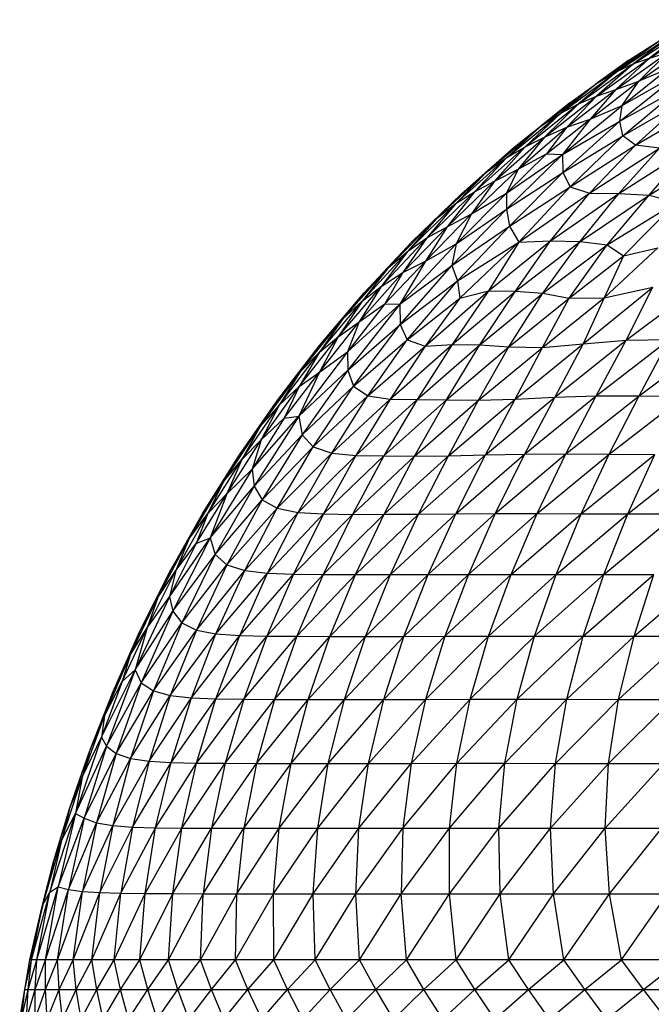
# Model space of a CAD drawing. Header units: millimetres. Extents: x -213 to 187, y -209 to 424.
# Tile 16 of 26: x -117 to -82, y 81 to 135. Entities that reach past the tile are written whole.
import ezdxf

# ---------------------------------------------------------------- set-up
doc = ezdxf.new("R2010")
doc.units = ezdxf.units.MM

msp = doc.modelspace()

# ---------------------------------------------------------------- linework, layer by layer
at = {"color": 7, "linetype": 'Continuous', "lineweight": 25}
for p, q in [((-83.556, 132.861), (-80.123, 135.073)), ((-82.419, 132.974), (-79.451, 134.894)), ((-84.17, 132.265), (-80.928, 134.424)), ((-83.277, 132.678), (-80.195, 134.693)), ((-80.928, 134.424), (-83.277, 132.678)), ((-80.195, 134.693), (-82.419, 132.974)), ((-85.257, 131.623), (-81.946, 133.887)), ((-81.946, 133.887), (-84.17, 132.265)), ((-83.556, 132.861), (-81.946, 133.887)), ((-83.018, 131.716), (-80.199, 133.69)), ((-84.269, 131.272), (-81.435, 133.28)), ((-81.435, 133.28), (-83.018, 131.716)), ((-82.419, 132.974), (-81.435, 133.28)), ((-86.772, 130.544), (-83.556, 132.861)), ((-86.291, 130.485), (-83.277, 132.678)), ((-85.315, 130.904), (-82.419, 132.974)), ((-83.277, 132.678), (-85.315, 130.904)), ((-83.556, 132.861), (-85.257, 131.623)), ((-82.419, 132.974), (-84.269, 131.272)), ((-84.17, 132.265), (-83.277, 132.678)), ((-83.277, 132.678), (-82.419, 132.974)), ((-87.264, 129.974), (-84.17, 132.265)), ((-84.17, 132.265), (-86.291, 130.485)), ((-85.257, 131.623), (-84.17, 132.265)), ((-84.04, 129.54), (-80.592, 132.294)), ((-83.918, 130.391), (-81.45, 132.373)), ((-83.918, 130.391), (-80.592, 132.294)), ((-81.45, 132.373), (-83.018, 131.716)), ((-88.351, 129.264), (-85.257, 131.623)), ((-85.257, 131.623), (-87.264, 129.974)), ((-86.772, 130.544), (-85.257, 131.623)), ((-85.669, 129.644), (-83.018, 131.716)), ((-84.269, 131.272), (-83.018, 131.716)), ((-83.918, 130.391), (-83.018, 131.716)), ((-86.932, 129.211), (-84.269, 131.272)), ((-84.269, 131.272), (-85.669, 129.644)), ((-85.315, 130.904), (-84.269, 131.272)), ((-84.04, 129.54), (-80.722, 131.394)), ((-83.884, 128.736), (-80.722, 131.394)), ((-89.808, 128.121), (-86.772, 130.544)), ((-89.202, 128.143), (-86.291, 130.485)), ((-86.772, 130.544), (-88.351, 129.264)), ((-88.153, 128.659), (-85.315, 130.904)), ((-86.291, 130.485), (-88.153, 128.659)), ((-87.264, 129.974), (-86.291, 130.485)), ((-85.315, 130.904), (-86.932, 129.211)), ((-86.291, 130.485), (-85.315, 130.904)), ((-83.884, 128.736), (-80.478, 130.696)), ((-83.182, 128.228), (-80.478, 130.696)), ((-90.197, 127.568), (-87.264, 129.974)), ((-87.264, 129.974), (-89.202, 128.143)), ((-88.351, 129.264), (-87.264, 129.974)), ((-87.172, 127.714), (-83.918, 130.391)), ((-85.669, 129.644), (-83.918, 130.391)), ((-84.04, 129.54), (-83.918, 130.391)), ((-83.182, 128.228), (-79.524, 130.394)), ((-88.05, 127.755), (-85.669, 129.644)), ((-85.669, 129.644), (-87.172, 127.714)), ((-87.172, 127.714), (-84.04, 129.54)), ((-87.157, 126.747), (-84.04, 129.54)), ((-86.932, 129.211), (-85.669, 129.644)), ((-83.884, 128.736), (-84.04, 129.54)), ((-91.273, 126.802), (-88.351, 129.264)), ((-88.351, 129.264), (-90.197, 127.568)), ((-89.808, 128.121), (-88.351, 129.264)), ((-89.595, 126.917), (-86.932, 129.211)), ((-88.153, 128.659), (-86.932, 129.211)), ((-86.932, 129.211), (-88.05, 127.755)), ((-90.884, 126.261), (-88.153, 128.659)), ((-88.153, 128.659), (-89.595, 126.917)), ((-89.202, 128.143), (-88.153, 128.659)), ((-87.157, 126.747), (-83.884, 128.736)), ((-86.76, 125.967), (-83.884, 128.736)), ((-83.182, 128.228), (-83.884, 128.736)), ((-92.677, 125.586), (-89.808, 128.121)), ((-91.964, 125.694), (-89.202, 128.143)), ((-89.808, 128.121), (-91.273, 126.802)), ((-89.202, 128.143), (-90.884, 126.261)), ((-90.197, 127.568), (-89.202, 128.143)), ((-86.76, 125.967), (-83.182, 128.228)), ((-85.707, 125.619), (-83.182, 128.228)), ((-85.707, 125.619), (-81.889, 128.062)), ((-84.105, 125.594), (-81.889, 128.062)), ((-84.105, 125.594), (-80.279, 128.032)), ((-81.889, 128.062), (-83.182, 128.228)), ((-82.454, 125.51), (-80.279, 128.032)), ((-82.454, 125.51), (-78.635, 127.871)), ((-92.971, 125.061), (-90.197, 127.568)), ((-90.197, 127.568), (-91.964, 125.694)), ((-91.273, 126.802), (-90.197, 127.568)), ((-88.05, 127.755), (-90.228, 125.607)), ((-90.228, 125.607), (-87.172, 127.714)), ((-90.216, 124.735), (-87.172, 127.714)), ((-89.595, 126.917), (-88.05, 127.755)), ((-88.05, 127.755), (-87.172, 127.714)), ((-87.172, 127.714), (-87.157, 126.747)), ((-94.043, 124.229), (-91.273, 126.802)), ((-91.273, 126.802), (-92.971, 125.061)), ((-92.677, 125.586), (-91.273, 126.802)), ((-92.124, 124.487), (-89.595, 126.917)), ((-90.884, 126.261), (-89.595, 126.917)), ((-89.595, 126.917), (-90.228, 125.607)), ((-90.216, 124.735), (-87.157, 126.747)), ((-90.056, 123.812), (-87.157, 126.747)), ((-87.157, 126.747), (-86.76, 125.967)), ((-93.459, 123.785), (-90.884, 126.261)), ((-90.884, 126.261), (-92.124, 124.487)), ((-91.964, 125.694), (-90.884, 126.261)), ((-94.561, 123.171), (-91.964, 125.694)), ((-91.964, 125.694), (-93.459, 123.785)), ((-92.971, 125.061), (-91.964, 125.694)), ((-90.056, 123.812), (-86.76, 125.967)), ((-89.545, 122.945), (-86.76, 125.967)), ((-86.76, 125.967), (-85.707, 125.619)), ((-95.401, 122.937), (-92.677, 125.586)), ((-92.677, 125.586), (-94.043, 124.229)), ((-90.228, 125.607), (-92.967, 122.855)), ((-92.124, 124.487), (-90.228, 125.607)), ((-90.228, 125.607), (-90.216, 124.735)), ((-89.545, 122.945), (-85.707, 125.619)), ((-87.817, 123.023), (-85.707, 125.619)), ((-87.817, 123.023), (-84.105, 125.594)), ((-86.207, 122.98), (-84.105, 125.594)), ((-86.207, 122.98), (-82.454, 125.51)), ((-85.707, 125.619), (-84.105, 125.594)), ((-84.735, 122.794), (-82.454, 125.51)), ((-84.735, 122.794), (-80.981, 125.12)), ((-84.105, 125.594), (-82.454, 125.51)), ((-83.838, 122.191), (-80.981, 125.12)), ((-82.454, 125.51), (-80.981, 125.12)), ((-95.603, 122.449), (-92.971, 125.061)), ((-92.971, 125.061), (-94.561, 123.171)), ((-94.043, 124.229), (-92.971, 125.061)), ((-93.2, 121.663), (-90.216, 124.735)), ((-92.967, 122.855), (-90.216, 124.735)), ((-90.216, 124.735), (-90.056, 123.812)), ((-96.667, 121.544), (-94.043, 124.229)), ((-94.043, 124.229), (-95.603, 122.449)), ((-95.401, 122.937), (-94.043, 124.229)), ((-94.641, 121.908), (-92.124, 124.487)), ((-93.459, 123.785), (-92.124, 124.487)), ((-92.124, 124.487), (-92.967, 122.855)), ((-95.881, 121.291), (-93.459, 123.785)), ((-93.459, 123.785), (-94.641, 121.908)), ((-94.561, 123.171), (-93.459, 123.785)), ((-93.2, 121.663), (-90.056, 123.812)), ((-92.902, 120.827), (-90.056, 123.812)), ((-90.056, 123.812), (-89.545, 122.945)), ((-97.049, 120.526), (-94.561, 123.171)), ((-94.561, 123.171), (-95.881, 121.291)), ((-95.603, 122.449), (-94.561, 123.171)), ((-92.902, 120.827), (-89.545, 122.945)), ((-92.768, 119.891), (-89.545, 122.945)), ((-91.204, 120.281), (-87.817, 123.023)), ((-89.545, 122.945), (-91.204, 120.281)), ((-89.736, 120.273), (-87.817, 123.023)), ((-89.736, 120.273), (-86.207, 122.98)), ((-89.545, 122.945), (-87.817, 123.023)), ((-88.237, 120.157), (-86.207, 122.98)), ((-87.817, 123.023), (-86.207, 122.98)), ((-86.207, 122.98), (-84.735, 122.794)), ((-98.098, 119.732), (-95.603, 122.449)), ((-97.979, 120.176), (-95.401, 122.937)), ((-95.603, 122.449), (-97.049, 120.526)), ((-95.401, 122.937), (-96.667, 121.544)), ((-96.667, 121.544), (-95.603, 122.449)), ((-92.967, 122.855), (-96.041, 119.567)), ((-94.641, 121.908), (-92.967, 122.855)), ((-92.967, 122.855), (-93.2, 121.663)), ((-88.237, 120.157), (-84.735, 122.794)), ((-86.802, 119.885), (-84.735, 122.794)), ((-84.899, 119.904), (-81.969, 122.642)), ((-84.735, 122.794), (-83.838, 122.191)), ((-83.838, 122.191), (-81.969, 122.642)), ((-96.862, 119.588), (-94.641, 121.908)), ((-94.641, 121.908), (-96.041, 119.567)), ((-95.881, 121.291), (-94.641, 121.908)), ((-86.802, 119.885), (-83.838, 122.191)), ((-83.838, 122.191), (-84.899, 119.904)), ((-99.143, 118.758), (-96.667, 121.544)), ((-96.667, 121.544), (-98.098, 119.732)), ((-97.979, 120.176), (-96.667, 121.544)), ((-96.041, 119.567), (-93.2, 121.663)), ((-96.011, 118.449), (-93.2, 121.663)), ((-93.2, 121.663), (-92.902, 120.827)), ((-98.246, 118.594), (-95.881, 121.291)), ((-97.049, 120.526), (-95.881, 121.291)), ((-95.881, 121.291), (-96.862, 119.588)), ((-96.011, 118.449), (-92.902, 120.827)), ((-95.637, 117.611), (-92.902, 120.827)), ((-92.902, 120.827), (-92.768, 119.891)), ((-99.391, 117.789), (-97.049, 120.526)), ((-97.049, 120.526), (-98.246, 118.594)), ((-98.098, 119.732), (-97.049, 120.526)), ((-94.653, 117.278), (-91.204, 120.281)), ((-91.204, 120.281), (-93.188, 117.368)), ((-93.188, 117.368), (-89.736, 120.273)), ((-92.768, 119.891), (-91.204, 120.281)), ((-91.674, 117.343), (-89.736, 120.273)), ((-91.204, 120.281), (-89.736, 120.273)), ((-89.736, 120.273), (-88.237, 120.157)), ((-86.047, 117.403), (-82.24, 120.496)), ((-84.899, 119.904), (-82.24, 120.496)), ((-83.705, 117.607), (-79.814, 120.511)), ((-83.705, 117.607), (-82.24, 120.496)), ((-100.425, 116.945), (-98.098, 119.732)), ((-100.409, 117.308), (-97.979, 120.176)), ((-98.098, 119.732), (-99.391, 117.789)), ((-97.979, 120.176), (-99.143, 118.758)), ((-99.143, 118.758), (-98.098, 119.732)), ((-95.637, 117.611), (-92.768, 119.891)), ((-92.768, 119.891), (-94.653, 117.278)), ((-91.674, 117.343), (-88.237, 120.157)), ((-90.087, 117.236), (-88.237, 120.157)), ((-90.087, 117.236), (-86.802, 119.885)), ((-88.263, 117.201), (-84.899, 119.904)), ((-88.263, 117.201), (-86.802, 119.885)), ((-88.237, 120.157), (-86.802, 119.885)), ((-86.802, 119.885), (-84.899, 119.904)), ((-84.899, 119.904), (-86.047, 117.403)), ((-96.862, 119.588), (-98.895, 116.963)), ((-98.895, 116.963), (-96.041, 119.567)), ((-96.041, 119.567), (-98.872, 115.968)), ((-98.246, 118.594), (-96.862, 119.588)), ((-96.862, 119.588), (-96.041, 119.567)), ((-96.041, 119.567), (-96.011, 118.449)), ((-101.474, 115.87), (-99.143, 118.758)), ((-99.143, 118.758), (-100.425, 116.945)), ((-100.409, 117.308), (-99.143, 118.758)), ((-100.413, 115.846), (-98.246, 118.594)), ((-99.391, 117.789), (-98.246, 118.594)), ((-98.246, 118.594), (-98.895, 116.963)), ((-98.872, 115.968), (-96.011, 118.449)), ((-98.559, 115.089), (-96.011, 118.449)), ((-96.011, 118.449), (-95.637, 117.611)), ((-101.531, 115.072), (-99.391, 117.789)), ((-100.425, 116.945), (-99.391, 117.789)), ((-99.391, 117.789), (-100.413, 115.846)), ((-98.559, 115.089), (-95.637, 117.611)), ((-97.781, 114.557), (-95.637, 117.611)), ((-95.637, 117.611), (-94.653, 117.278)), ((-87.592, 114.495), (-83.705, 117.607)), ((-86.047, 117.403), (-83.705, 117.607)), ((-85.33, 114.566), (-81.355, 117.632)), ((-85.33, 114.566), (-83.705, 117.607)), ((-83.705, 117.607), (-81.355, 117.632)), ((-82.995, 114.567), (-78.917, 117.635)), ((-82.995, 114.567), (-81.355, 117.632)), ((-102.687, 114.342), (-100.409, 117.308)), ((-100.409, 117.308), (-101.474, 115.87)), ((-97.781, 114.557), (-94.653, 117.278)), ((-96.572, 114.374), (-93.188, 117.368)), ((-94.653, 117.278), (-96.572, 114.374)), ((-93.188, 117.368), (-95.095, 114.369)), ((-95.095, 114.369), (-91.674, 117.343)), ((-94.653, 117.278), (-93.188, 117.368)), ((-93.501, 114.344), (-91.674, 117.343)), ((-93.501, 114.344), (-90.087, 117.236)), ((-93.188, 117.368), (-91.674, 117.343)), ((-91.746, 114.324), (-90.087, 117.236)), ((-91.746, 114.324), (-88.263, 117.201)), ((-91.674, 117.343), (-90.087, 117.236)), ((-90.087, 117.236), (-88.263, 117.201)), ((-89.755, 114.385), (-86.047, 117.403)), ((-89.755, 114.385), (-88.263, 117.201)), ((-88.263, 117.201), (-86.047, 117.403)), ((-86.047, 117.403), (-87.592, 114.495)), ((-102.618, 114.053), (-100.425, 116.945)), ((-98.895, 116.963), (-101.55, 113.457)), ((-100.425, 116.945), (-101.531, 115.072)), ((-101.474, 115.87), (-100.425, 116.945)), ((-100.413, 115.846), (-98.895, 116.963)), ((-98.895, 116.963), (-98.872, 115.968)), ((-101.55, 113.457), (-98.872, 115.968)), ((-98.872, 115.968), (-101.367, 112.441)), ((-98.872, 115.968), (-98.559, 115.089)), ((-103.656, 112.894), (-101.474, 115.87)), ((-102.687, 114.342), (-101.474, 115.87)), ((-101.474, 115.87), (-102.618, 114.053)), ((-102.343, 113.346), (-100.413, 115.846)), ((-100.413, 115.846), (-101.55, 113.457)), ((-101.531, 115.072), (-100.413, 115.846)), ((-103.591, 112.163), (-101.531, 115.072)), ((-102.618, 114.053), (-101.531, 115.072)), ((-101.531, 115.072), (-102.343, 113.346)), ((-101.367, 112.441), (-98.559, 115.089)), ((-100.753, 111.78), (-98.559, 115.089)), ((-98.559, 115.089), (-97.781, 114.557)), ((-100.753, 111.78), (-97.781, 114.557)), ((-99.749, 111.432), (-97.781, 114.557)), ((-99.749, 111.432), (-96.572, 114.374)), ((-96.572, 114.374), (-98.433, 111.309)), ((-98.433, 111.309), (-95.095, 114.369)), ((-97.781, 114.557), (-96.572, 114.374)), ((-95.095, 114.369), (-96.911, 111.285)), ((-96.572, 114.374), (-95.095, 114.369)), ((-95.095, 114.369), (-93.501, 114.344)), ((-93.386, 111.296), (-89.755, 114.385)), ((-91.746, 114.324), (-89.755, 114.385)), ((-91.376, 111.339), (-87.592, 114.495)), ((-91.376, 111.339), (-89.755, 114.385)), ((-89.755, 114.385), (-87.592, 114.495)), ((-89.236, 111.383), (-85.33, 114.566)), ((-87.592, 114.495), (-89.236, 111.383)), ((-87.592, 114.495), (-85.33, 114.566)), ((-86.982, 111.4), (-82.995, 114.567)), ((-86.982, 111.4), (-85.33, 114.566)), ((-85.33, 114.566), (-82.995, 114.567)), ((-84.624, 111.39), (-82.995, 114.567)), ((-84.624, 111.39), (-80.558, 114.548)), ((-82.995, 114.567), (-80.558, 114.548)), ((-104.808, 111.292), (-102.687, 114.342)), ((-104.659, 111.09), (-102.618, 114.053)), ((-102.687, 114.342), (-103.656, 112.894)), ((-103.656, 112.894), (-102.618, 114.053)), ((-102.618, 114.053), (-103.591, 112.163)), ((-96.911, 111.285), (-93.501, 114.344)), ((-95.233, 111.277), (-93.501, 114.344)), ((-95.233, 111.277), (-91.746, 114.324)), ((-93.501, 114.344), (-91.746, 114.324)), ((-93.386, 111.296), (-91.746, 114.324)), ((-104.087, 110.567), (-101.55, 113.457)), ((-102.343, 113.346), (-104.087, 110.567)), ((-101.55, 113.457), (-103.98, 109.648)), ((-103.591, 112.163), (-102.343, 113.346)), ((-102.343, 113.346), (-101.55, 113.457)), ((-101.55, 113.457), (-101.367, 112.441)), ((-105.662, 109.865), (-103.656, 112.894)), ((-104.808, 111.292), (-103.656, 112.894)), ((-103.656, 112.894), (-104.659, 111.09)), ((-103.98, 109.648), (-101.367, 112.441)), ((-101.367, 112.441), (-103.537, 108.897)), ((-101.367, 112.441), (-100.753, 111.78)), ((-105.464, 109.223), (-103.591, 112.163)), ((-104.659, 111.09), (-103.591, 112.163)), ((-103.591, 112.163), (-104.087, 110.567)), ((-103.537, 108.897), (-100.753, 111.78)), ((-102.717, 108.436), (-100.753, 111.78)), ((-100.753, 111.78), (-99.749, 111.432)), ((-106.772, 108.162), (-104.808, 111.292)), ((-104.808, 111.292), (-105.662, 109.865)), ((-102.717, 108.436), (-99.749, 111.432)), ((-101.577, 108.209), (-99.749, 111.432)), ((-101.577, 108.209), (-98.433, 111.309)), ((-98.433, 111.309), (-100.196, 108.125)), ((-100.196, 108.125), (-96.911, 111.285)), ((-99.749, 111.432), (-98.433, 111.309)), ((-96.911, 111.285), (-98.624, 108.103)), ((-98.624, 108.103), (-95.233, 111.277)), ((-98.433, 111.309), (-96.911, 111.285)), ((-96.911, 111.285), (-95.233, 111.277)), ((-96.896, 108.104), (-93.386, 111.296)), ((-96.896, 108.104), (-95.233, 111.277)), ((-95.233, 111.277), (-93.386, 111.296)), ((-95.015, 108.117), (-91.376, 111.339)), ((-95.015, 108.117), (-93.386, 111.296)), ((-93.386, 111.296), (-91.376, 111.339)), ((-92.99, 108.135), (-89.236, 111.383)), ((-92.99, 108.135), (-91.376, 111.339)), ((-91.376, 111.339), (-89.236, 111.383)), ((-90.838, 108.146), (-86.982, 111.4)), ((-89.236, 111.383), (-90.838, 108.146)), ((-89.236, 111.383), (-86.982, 111.4)), ((-88.557, 108.147), (-86.982, 111.4)), ((-88.557, 108.147), (-84.624, 111.39)), ((-86.982, 111.4), (-84.624, 111.39)), ((-86.146, 108.14), (-84.624, 111.39)), ((-86.146, 108.14), (-82.145, 111.374)), ((-84.624, 111.39), (-82.145, 111.374)), ((-83.609, 108.134), (-82.145, 111.374)), ((-83.609, 108.134), (-79.539, 111.358)), ((-106.501, 108.154), (-104.659, 111.09)), ((-105.662, 109.865), (-104.659, 111.09)), ((-104.659, 111.09), (-105.464, 109.223)), ((-104.087, 110.567), (-106.375, 106.827)), ((-105.464, 109.223), (-104.087, 110.567)), ((-104.087, 110.567), (-103.98, 109.648)), ((-107.531, 106.745), (-105.662, 109.865)), ((-106.772, 108.162), (-105.662, 109.865)), ((-105.662, 109.865), (-106.501, 108.154)), ((-106.375, 106.827), (-103.98, 109.648)), ((-103.98, 109.648), (-106.105, 105.922)), ((-103.98, 109.648), (-103.537, 108.897)), ((-107.131, 106.514), (-105.464, 109.223)), ((-106.501, 108.154), (-105.464, 109.223)), ((-105.464, 109.223), (-106.375, 106.827)), ((-106.105, 105.922), (-103.537, 108.897)), ((-103.537, 108.897), (-105.46, 105.353)), ((-103.537, 108.897), (-102.717, 108.436)), ((-108.573, 104.967), (-106.772, 108.162)), ((-108.252, 105.04), (-106.501, 108.154)), ((-106.772, 108.162), (-107.531, 106.745)), ((-107.531, 106.745), (-106.501, 108.154)), ((-106.501, 108.154), (-107.131, 106.514)), ((-105.46, 105.353), (-102.717, 108.436)), ((-104.491, 105.038), (-102.717, 108.436)), ((-104.491, 105.038), (-101.577, 108.209)), ((-103.259, 104.892), (-101.577, 108.209)), ((-103.259, 104.892), (-100.196, 108.125)), ((-102.717, 108.436), (-101.577, 108.209)), ((-100.196, 108.125), (-101.825, 104.838)), ((-101.825, 104.838), (-98.624, 108.103)), ((-101.577, 108.209), (-100.196, 108.125)), ((-100.219, 104.822), (-96.896, 108.104)), ((-98.624, 108.103), (-100.219, 104.822)), ((-100.196, 108.125), (-98.624, 108.103)), ((-98.624, 108.103), (-96.896, 108.104)), ((-98.456, 104.822), (-95.015, 108.117)), ((-98.456, 104.822), (-96.896, 108.104)), ((-96.896, 108.104), (-95.015, 108.117)), ((-96.545, 104.824), (-92.99, 108.135)), ((-96.545, 104.824), (-95.015, 108.117)), ((-95.015, 108.117), (-92.99, 108.135)), ((-94.497, 104.829), (-90.838, 108.146)), ((-94.497, 104.829), (-92.99, 108.135)), ((-92.99, 108.135), (-90.838, 108.146)), ((-92.303, 104.831), (-88.557, 108.147)), ((-90.838, 108.146), (-92.303, 104.831)), ((-90.838, 108.146), (-88.557, 108.147)), ((-89.976, 104.831), (-88.557, 108.147)), ((-89.976, 104.831), (-86.146, 108.14)), ((-88.557, 108.147), (-86.146, 108.14)), ((-87.516, 104.83), (-86.146, 108.14)), ((-87.516, 104.83), (-83.609, 108.134)), ((-86.146, 108.14), (-83.609, 108.134)), ((-84.922, 104.828), (-83.609, 108.134)), ((-84.922, 104.828), (-80.943, 108.128)), ((-83.609, 108.134), (-80.943, 108.128)), ((-109.229, 103.572), (-107.531, 106.745)), ((-108.588, 103.599), (-106.375, 106.827)), ((-107.131, 106.514), (-108.588, 103.599)), ((-108.573, 104.967), (-107.531, 106.745)), ((-106.375, 106.827), (-108.409, 102.815)), ((-107.531, 106.745), (-108.252, 105.04)), ((-108.252, 105.04), (-107.131, 106.514)), ((-107.131, 106.514), (-106.375, 106.827)), ((-106.375, 106.827), (-106.105, 105.922)), ((-108.409, 102.815), (-106.105, 105.922)), ((-106.105, 105.922), (-107.928, 102.179)), ((-106.105, 105.922), (-105.46, 105.353)), ((-107.928, 102.179), (-105.46, 105.353)), ((-105.46, 105.353), (-107.127, 101.792)), ((-105.46, 105.353), (-104.491, 105.038)), ((-110.202, 101.737), (-108.573, 104.967)), ((-109.809, 101.92), (-108.252, 105.04)), ((-109.229, 103.572), (-108.252, 105.04)), ((-108.573, 104.967), (-109.229, 103.572)), ((-108.252, 105.04), (-108.588, 103.599)), ((-107.127, 101.792), (-104.491, 105.038)), ((-106.059, 101.59), (-104.491, 105.038)), ((-106.059, 101.59), (-103.259, 104.892)), ((-104.766, 101.5), (-103.259, 104.892)), ((-104.766, 101.5), (-101.825, 104.838)), ((-104.491, 105.038), (-103.259, 104.892)), ((-101.825, 104.838), (-103.289, 101.466)), ((-103.289, 101.466), (-100.219, 104.822)), ((-103.259, 104.892), (-101.825, 104.838)), ((-101.825, 104.838), (-100.219, 104.822)), ((-101.645, 101.454), (-98.456, 104.822)), ((-100.219, 104.822), (-101.645, 101.454)), ((-100.219, 104.822), (-98.456, 104.822)), ((-99.852, 101.45), (-96.545, 104.824)), ((-99.852, 101.45), (-98.456, 104.822)), ((-98.456, 104.822), (-96.545, 104.824)), ((-97.911, 101.45), (-94.497, 104.829)), ((-97.911, 101.45), (-96.545, 104.824)), ((-96.545, 104.824), (-94.497, 104.829)), ((-95.82, 101.451), (-92.303, 104.831)), ((-95.82, 101.451), (-94.497, 104.829)), ((-94.497, 104.829), (-92.303, 104.831)), ((-93.581, 101.453), (-89.976, 104.831)), ((-92.303, 104.831), (-93.581, 101.453)), ((-92.303, 104.831), (-89.976, 104.831)), ((-91.204, 101.455), (-89.976, 104.831)), ((-91.204, 101.455), (-87.516, 104.83)), ((-89.976, 104.831), (-87.516, 104.83)), ((-88.691, 101.456), (-87.516, 104.83)), ((-88.691, 101.456), (-84.922, 104.828)), ((-87.516, 104.83), (-84.922, 104.828)), ((-86.047, 101.456), (-84.922, 104.828)), ((-86.047, 101.456), (-82.198, 104.827)), ((-84.922, 104.828), (-82.198, 104.827)), ((-83.27, 101.455), (-82.198, 104.827)), ((-83.27, 101.455), (-79.356, 104.825)), ((-110.739, 100.427), (-109.229, 103.572)), ((-108.588, 103.599), (-110.469, 99.623)), ((-110.202, 101.737), (-109.229, 103.572)), ((-109.809, 101.92), (-108.588, 103.599)), ((-109.229, 103.572), (-109.809, 101.92)), ((-108.588, 103.599), (-108.409, 102.815)), ((-110.469, 99.623), (-108.409, 102.815)), ((-108.409, 102.815), (-110.129, 98.91)), ((-108.409, 102.815), (-107.928, 102.179)), ((-110.129, 98.91), (-107.928, 102.179)), ((-107.928, 102.179), (-109.473, 98.473)), ((-107.928, 102.179), (-107.127, 101.792)), ((-111.67, 98.453), (-110.202, 101.737)), ((-111.178, 98.982), (-109.809, 101.92)), ((-110.739, 100.427), (-109.809, 101.92)), ((-110.202, 101.737), (-110.739, 100.427)), ((-109.809, 101.92), (-110.469, 99.623)), ((-109.473, 98.473), (-107.127, 101.792)), ((-107.127, 101.792), (-108.55, 98.224)), ((-108.55, 98.224), (-106.059, 101.59)), ((-107.402, 98.101), (-106.059, 101.59)), ((-107.402, 98.101), (-104.766, 101.5)), ((-107.127, 101.792), (-106.059, 101.59)), ((-106.059, 101.59), (-104.766, 101.5)), ((-106.059, 98.047), (-104.766, 101.5)), ((-106.059, 98.047), (-103.289, 101.466)), ((-104.766, 101.5), (-103.289, 101.466)), ((-103.289, 101.466), (-104.541, 98.026)), ((-103.289, 101.466), (-101.645, 101.454)), ((-104.541, 98.026), (-101.645, 101.454)), ((-101.645, 101.454), (-102.87, 98.016)), ((-102.87, 98.016), (-99.852, 101.45)), ((-101.645, 101.454), (-99.852, 101.45)), ((-101.039, 98.012), (-97.911, 101.45)), ((-101.039, 98.012), (-99.852, 101.45)), ((-99.852, 101.45), (-97.911, 101.45)), ((-99.055, 98.012), (-95.82, 101.451)), ((-99.055, 98.012), (-97.911, 101.45)), ((-97.911, 101.45), (-95.82, 101.451)), ((-96.915, 98.013), (-93.581, 101.453)), ((-96.915, 98.013), (-95.82, 101.451)), ((-95.82, 101.451), (-93.581, 101.453)), ((-94.634, 98.016), (-91.204, 101.455)), ((-93.581, 101.453), (-94.634, 98.016)), ((-93.581, 101.453), (-91.204, 101.455)), ((-92.212, 98.019), (-88.691, 101.456)), ((-92.212, 98.019), (-91.204, 101.455)), ((-91.204, 101.455), (-88.691, 101.456)), ((-89.644, 98.02), (-86.047, 101.456)), ((-89.644, 98.02), (-88.691, 101.456)), ((-88.691, 101.456), (-86.047, 101.456)), ((-86.943, 98.02), (-86.047, 101.456)), ((-86.943, 98.02), (-83.27, 101.455)), ((-86.047, 101.456), (-83.27, 101.455)), ((-84.117, 98.016), (-83.27, 101.455)), ((-84.117, 98.016), (-80.371, 101.452)), ((-83.27, 101.455), (-80.371, 101.452)), ((-112.139, 97.113), (-110.739, 100.427)), ((-111.67, 98.453), (-110.739, 100.427)), ((-110.739, 100.427), (-111.178, 98.982)), ((-112.307, 95.963), (-110.469, 99.623)), ((-110.469, 99.623), (-112.036, 95.466)), ((-111.178, 98.982), (-110.469, 99.623)), ((-110.469, 99.623), (-110.129, 98.91)), ((-111.178, 98.982), (-112.307, 95.963)), ((-112.139, 97.113), (-111.178, 98.982)), ((-112.036, 95.466), (-110.129, 98.91)), ((-110.129, 98.91), (-111.502, 95.063)), ((-110.129, 98.91), (-109.473, 98.473)), ((-112.963, 95.179), (-111.67, 98.453)), ((-111.67, 98.453), (-112.139, 97.113)), ((-111.502, 95.063), (-109.473, 98.473)), ((-109.473, 98.473), (-110.72, 94.795)), ((-109.473, 98.473), (-108.55, 98.224)), ((-110.72, 94.795), (-108.55, 98.224)), ((-108.55, 98.224), (-109.71, 94.648)), ((-109.71, 94.648), (-107.402, 98.101)), ((-108.55, 98.224), (-107.402, 98.101)), ((-108.504, 94.576), (-107.402, 98.101)), ((-108.504, 94.576), (-106.059, 98.047)), ((-107.402, 98.101), (-106.059, 98.047)), ((-107.116, 94.544), (-106.059, 98.047)), ((-107.116, 94.544), (-104.541, 98.026)), ((-106.059, 98.047), (-104.541, 98.026)), ((-104.541, 98.026), (-105.563, 94.53)), ((-105.563, 94.53), (-102.87, 98.016)), ((-104.541, 98.026), (-102.87, 98.016)), ((-102.87, 98.016), (-103.846, 94.524)), ((-103.846, 94.524), (-101.039, 98.012)), ((-102.87, 98.016), (-101.039, 98.012)), ((-101.966, 94.522), (-99.055, 98.012)), ((-101.966, 94.522), (-101.039, 98.012)), ((-101.039, 98.012), (-99.055, 98.012)), ((-99.936, 94.522), (-96.915, 98.013)), ((-99.936, 94.522), (-99.055, 98.012)), ((-99.055, 98.012), (-96.915, 98.013)), ((-97.754, 94.524), (-94.634, 98.016)), ((-97.754, 94.524), (-96.915, 98.013)), ((-96.915, 98.013), (-94.634, 98.016)), ((-95.416, 94.526), (-92.212, 98.019)), ((-94.634, 98.016), (-95.416, 94.526)), ((-94.634, 98.016), (-92.212, 98.019)), ((-92.936, 94.528), (-89.644, 98.02)), ((-92.936, 94.528), (-92.212, 98.019)), ((-92.212, 98.019), (-89.644, 98.02)), ((-90.316, 94.528), (-86.943, 98.02)), ((-90.316, 94.528), (-89.644, 98.02)), ((-89.644, 98.02), (-86.943, 98.02)), ((-87.558, 94.527), (-86.943, 98.02)), ((-87.558, 94.527), (-84.117, 98.016)), ((-86.943, 98.02), (-84.117, 98.016)), ((-84.666, 94.524), (-84.117, 98.016)), ((-84.666, 94.524), (-81.16, 98.013)), ((-84.117, 98.016), (-81.16, 98.013)), ((-113.36, 93.767), (-112.139, 97.113)), ((-112.963, 95.179), (-112.139, 97.113)), ((-112.139, 97.113), (-112.307, 95.963)), ((-112.307, 95.963), (-113.719, 91.79)), ((-113.36, 93.767), (-112.307, 95.963)), ((-112.307, 95.963), (-112.036, 95.466)), ((-114.043, 92.046), (-112.963, 95.179)), ((-113.719, 91.79), (-112.036, 95.466)), ((-112.963, 95.179), (-113.36, 93.767)), ((-112.036, 95.466), (-113.242, 91.529)), ((-113.242, 91.529), (-111.502, 95.063)), ((-111.502, 95.063), (-112.571, 91.288)), ((-112.036, 95.466), (-111.502, 95.063)), ((-111.502, 95.063), (-110.72, 94.795)), ((-112.571, 91.288), (-110.72, 94.795)), ((-110.72, 94.795), (-111.689, 91.135)), ((-111.689, 91.135), (-109.71, 94.648)), ((-110.72, 94.795), (-109.71, 94.648)), ((-109.71, 94.648), (-110.614, 91.055)), ((-110.614, 91.055), (-108.504, 94.576)), ((-109.71, 94.648), (-108.504, 94.576)), ((-109.351, 91.017), (-108.504, 94.576)), ((-109.351, 91.017), (-107.116, 94.544)), ((-108.504, 94.576), (-107.116, 94.544)), ((-107.913, 91), (-107.116, 94.544)), ((-107.913, 91), (-105.563, 94.53)), ((-107.116, 94.544), (-105.563, 94.53)), ((-105.563, 94.53), (-106.307, 90.991)), ((-106.307, 90.991), (-103.846, 94.524)), ((-105.563, 94.53), (-103.846, 94.524)), ((-103.846, 94.524), (-104.537, 90.987)), ((-104.537, 90.987), (-101.966, 94.522)), ((-103.846, 94.524), (-101.966, 94.522)), ((-102.607, 90.986), (-99.936, 94.522)), ((-102.607, 90.986), (-101.966, 94.522)), ((-101.966, 94.522), (-99.936, 94.522)), ((-100.516, 90.986), (-97.754, 94.524)), ((-100.516, 90.986), (-99.936, 94.522)), ((-99.936, 94.522), (-97.754, 94.524)), ((-98.269, 90.988), (-95.416, 94.526)), ((-98.269, 90.988), (-97.754, 94.524)), ((-97.754, 94.524), (-95.416, 94.526)), ((-95.874, 90.989), (-92.936, 94.528)), ((-95.416, 94.526), (-95.874, 90.989)), ((-95.416, 94.526), (-92.936, 94.528)), ((-93.325, 90.99), (-90.316, 94.528)), ((-93.325, 90.99), (-92.936, 94.528)), ((-92.936, 94.528), (-90.316, 94.528)), ((-90.644, 90.989), (-90.316, 94.528)), ((-90.644, 90.989), (-87.558, 94.527)), ((-90.316, 94.528), (-87.558, 94.527)), ((-87.817, 90.988), (-87.558, 94.527)), ((-87.817, 90.988), (-84.666, 94.524)), ((-87.558, 94.527), (-84.666, 94.524)), ((-84.853, 90.986), (-84.666, 94.524)), ((-84.853, 90.986), (-81.649, 94.521)), ((-84.666, 94.524), (-81.649, 94.521)), ((-114.482, 90.312), (-113.36, 93.767)), ((-114.043, 92.046), (-113.36, 93.767)), ((-113.36, 93.767), (-113.719, 91.79)), ((-114.913, 89.153), (-114.043, 92.046)), ((-114.043, 92.046), (-114.482, 90.312)), ((-115.119, 87.509), (-113.719, 91.79)), ((-113.719, 91.79), (-114.657, 87.792)), ((-114.657, 87.792), (-113.242, 91.529)), ((-114.482, 90.312), (-113.719, 91.79)), ((-113.242, 91.529), (-114.1, 87.654)), ((-114.1, 87.654), (-112.571, 91.288)), ((-113.719, 91.79), (-113.242, 91.529)), ((-112.571, 91.288), (-113.341, 87.544)), ((-113.242, 91.529), (-112.571, 91.288)), ((-112.571, 91.288), (-111.689, 91.135)), ((-113.341, 87.544), (-111.689, 91.135)), ((-111.689, 91.135), (-112.384, 87.48)), ((-112.384, 87.48), (-110.614, 91.055)), ((-111.689, 91.135), (-110.614, 91.055)), ((-110.614, 91.055), (-111.239, 87.447)), ((-111.239, 87.447), (-109.351, 91.017)), ((-110.614, 91.055), (-109.351, 91.017)), ((-109.919, 87.429), (-109.351, 91.017)), ((-109.919, 87.429), (-107.913, 91)), ((-109.351, 91.017), (-107.913, 91)), ((-108.42, 87.422), (-107.913, 91)), ((-108.42, 87.422), (-106.307, 90.991)), ((-107.913, 91), (-106.307, 90.991)), ((-106.307, 90.991), (-106.753, 87.418)), ((-106.753, 87.418), (-104.537, 90.987)), ((-106.307, 90.991), (-104.537, 90.987)), ((-104.537, 90.987), (-104.918, 87.416)), ((-104.918, 87.416), (-102.607, 90.986)), ((-104.537, 90.987), (-102.607, 90.986)), ((-102.916, 87.415), (-100.516, 90.986)), ((-102.916, 87.415), (-102.607, 90.986)), ((-102.607, 90.986), (-100.516, 90.986)), ((-100.753, 87.415), (-98.269, 90.988)), ((-100.753, 87.415), (-100.516, 90.986)), ((-100.516, 90.986), (-98.269, 90.988)), ((-98.433, 87.416), (-95.874, 90.989)), ((-98.433, 87.416), (-98.269, 90.988)), ((-98.269, 90.988), (-95.874, 90.989)), ((-95.961, 87.417), (-93.325, 90.99)), ((-95.874, 90.989), (-95.961, 87.417)), ((-95.874, 90.989), (-93.325, 90.99)), ((-93.333, 87.417), (-93.325, 90.99)), ((-93.333, 87.417), (-90.644, 90.989)), ((-93.325, 90.99), (-90.644, 90.989)), ((-90.567, 87.417), (-90.644, 90.989)), ((-90.644, 90.989), (-87.817, 90.988)), ((-90.567, 87.417), (-87.817, 90.988)), ((-87.817, 90.988), (-84.853, 90.986)), ((-87.661, 87.416), (-87.817, 90.988)), ((-87.661, 87.416), (-84.853, 90.986)), ((-84.616, 87.415), (-84.853, 90.986)), ((-84.853, 90.986), (-81.763, 90.984)), ((-84.616, 87.415), (-81.763, 90.984)), ((-115.496, 86.82), (-114.482, 90.312)), ((-114.482, 90.312), (-115.119, 87.509)), ((-114.913, 89.153), (-114.482, 90.312)), ((-115.554, 86.65), (-114.913, 89.153)), ((-114.913, 89.153), (-115.496, 86.82)), ((-116.111, 83.821), (-115.119, 87.509)), ((-115.828, 83.821), (-114.657, 87.792)), ((-115.828, 83.821), (-115.119, 87.509)), ((-115.496, 86.82), (-115.119, 87.509)), ((-115.359, 83.821), (-114.657, 87.792)), ((-115.359, 83.821), (-114.1, 87.654)), ((-115.119, 87.509), (-114.657, 87.792)), ((-114.699, 83.821), (-114.1, 87.654)), ((-114.699, 83.821), (-113.341, 87.544)), ((-114.657, 87.792), (-114.1, 87.654)), ((-114.1, 87.654), (-113.341, 87.544)), ((-113.852, 83.821), (-113.341, 87.544)), ((-113.341, 87.544), (-112.384, 87.48)), ((-113.852, 83.821), (-112.384, 87.48)), ((-112.822, 83.821), (-112.384, 87.48)), ((-112.822, 83.821), (-111.239, 87.447)), ((-112.384, 87.48), (-111.239, 87.447)), ((-111.613, 83.821), (-111.239, 87.447)), ((-111.613, 83.821), (-109.919, 87.429)), ((-111.239, 87.447), (-109.919, 87.429)), ((-110.217, 83.821), (-109.919, 87.429)), ((-110.217, 83.821), (-108.42, 87.422)), ((-109.919, 87.429), (-108.42, 87.422)), ((-108.649, 83.821), (-108.42, 87.422)), ((-108.649, 83.821), (-106.753, 87.418)), ((-108.42, 87.422), (-106.753, 87.418)), ((-106.902, 83.821), (-106.753, 87.418)), ((-106.902, 83.821), (-104.918, 87.416)), ((-106.753, 87.418), (-104.918, 87.416)), ((-104.987, 83.821), (-104.918, 87.416)), ((-104.987, 83.821), (-102.916, 87.415)), ((-104.918, 87.416), (-102.916, 87.415)), ((-102.916, 87.415), (-100.753, 87.415)), ((-102.9, 83.821), (-102.916, 87.415)), ((-102.9, 83.821), (-100.753, 87.415)), ((-100.753, 87.415), (-98.433, 87.416)), ((-100.65, 83.821), (-100.753, 87.415)), ((-100.65, 83.821), (-98.433, 87.416)), ((-98.433, 87.416), (-95.961, 87.417)), ((-98.243, 83.821), (-98.433, 87.416)), ((-98.243, 83.821), (-95.961, 87.417)), ((-95.961, 87.417), (-90.567, 87.417)), ((-95.675, 83.821), (-95.961, 87.417)), ((-95.675, 83.821), (-93.333, 87.417)), ((-92.959, 83.821), (-93.333, 87.417)), ((-92.959, 83.821), (-90.567, 87.417)), ((-90.098, 83.821), (-90.567, 87.417)), ((-90.567, 87.417), (-87.661, 87.416)), ((-90.098, 83.821), (-87.661, 87.416)), ((-87.096, 83.821), (-87.661, 87.416)), ((-87.661, 87.416), (-84.616, 87.415)), ((-87.096, 83.821), (-84.616, 87.415)), ((-83.957, 83.821), (-84.616, 87.415)), ((-84.616, 87.415), (-81.439, 87.414)), ((-83.957, 83.821), (-81.439, 87.414)), ((-115.496, 86.82), (-116.206, 83.821)), ((-116.206, 83.821), (-115.554, 86.65)), ((-116.111, 83.821), (-115.496, 86.82)), ((-115.554, 86.65), (-115.496, 86.82)), ((-116.488, 82.203), (-116.111, 83.821)), ((-116.488, 82.203), (-116.206, 83.821)), ((-116.301, 82.203), (-115.828, 83.821)), ((-116.301, 82.203), (-116.111, 83.821)), ((87.846, 83.821), (-116.206, 83.821)), ((-115.924, 82.203), (-115.359, 83.821)), ((-115.924, 82.203), (-115.828, 83.821)), ((-115.359, 82.203), (-114.699, 83.821)), ((-115.359, 82.203), (-115.359, 83.821)), ((-114.611, 82.203), (-114.699, 83.821)), ((-114.611, 82.203), (-113.852, 83.821)), ((-113.677, 82.203), (-113.852, 83.821)), ((-113.677, 82.203), (-112.822, 83.821)), ((-112.563, 82.203), (-112.822, 83.821)), ((-112.563, 82.203), (-111.613, 83.821)), ((-111.262, 82.203), (-111.613, 83.821)), ((-111.262, 82.203), (-110.217, 83.821)), ((-109.782, 82.203), (-110.217, 83.821)), ((-109.782, 82.203), (-108.649, 83.821)), ((-108.13, 82.203), (-108.649, 83.821)), ((-108.13, 82.203), (-106.902, 83.821)), ((-106.307, 82.203), (-106.902, 83.821)), ((-106.307, 82.203), (-104.987, 83.821)), ((-104.316, 82.203), (-104.987, 83.821)), ((-104.316, 82.203), (-102.9, 83.821)), ((-102.156, 82.203), (-102.9, 83.821)), ((-102.156, 82.203), (-100.65, 83.821)), ((-99.829, 82.203), (-100.65, 83.821)), ((-99.829, 82.203), (-98.243, 83.821)), ((-97.35, 82.203), (-98.243, 83.821)), ((-97.35, 82.203), (-95.675, 83.821)), ((-94.722, 82.203), (-95.675, 83.821)), ((-94.722, 82.203), (-92.959, 83.821)), ((-91.941, 82.203), (-92.959, 83.821)), ((-91.941, 82.203), (-90.098, 83.821)), ((-89.015, 82.203), (-90.098, 83.821)), ((-89.015, 82.203), (-87.096, 83.821)), ((-85.952, 82.203), (-87.096, 83.821)), ((-85.952, 82.203), (-83.957, 83.821)), ((-82.759, 82.203), (-83.957, 83.821)), ((-82.759, 82.203), (-80.691, 83.821)), ((-116.759, 80.574), (-116.488, 82.203)), ((-116.668, 80.574), (-116.301, 82.203)), ((-116.668, 80.574), (-116.488, 82.203)), ((-116.488, 82.203), (88.144, 82.203)), ((-116.389, 80.574), (-115.924, 82.203)), ((-116.389, 80.574), (-116.301, 82.203)), ((-115.92, 80.574), (-115.924, 82.203)), ((-115.92, 80.574), (-115.359, 82.203)), ((-115.268, 80.574), (-115.359, 82.203)), ((-115.268, 80.574), (-114.611, 82.203)), ((-114.428, 80.574), (-114.611, 82.203)), ((-114.428, 80.574), (-113.677, 82.203)), ((-113.41, 80.574), (-113.677, 82.203)), ((-113.41, 80.574), (-112.563, 82.203)), ((-112.204, 80.574), (-112.563, 82.203)), ((-112.204, 80.574), (-111.262, 82.203)), ((-110.823, 80.574), (-111.262, 82.203)), ((-110.823, 80.574), (-109.782, 82.203)), ((-109.263, 80.574), (-109.782, 82.203)), ((-109.263, 80.574), (-108.13, 82.203)), ((-107.535, 80.574), (-108.13, 82.203)), ((-107.535, 80.574), (-106.307, 82.203)), ((-105.632, 80.574), (-106.307, 82.203)), ((-105.632, 80.574), (-104.316, 82.203)), ((-103.56, 80.574), (-104.316, 82.203)), ((-103.56, 80.574), (-102.156, 82.203)), ((-101.332, 80.574), (-102.156, 82.203)), ((-101.332, 80.574), (-99.829, 82.203)), ((-98.937, 80.574), (-99.829, 82.203)), ((-98.937, 80.574), (-97.35, 82.203)), ((-96.389, 80.574), (-97.35, 82.203)), ((-96.389, 80.574), (-94.722, 82.203)), ((-93.695, 80.574), (-94.722, 82.203)), ((-93.695, 80.574), (-91.941, 82.203)), ((-90.85, 80.574), (-91.941, 82.203)), ((-90.85, 80.574), (-89.015, 82.203)), ((-87.87, 80.574), (-89.015, 82.203)), ((-87.87, 80.574), (-85.952, 82.203)), ((-84.754, 80.574), (-85.952, 82.203)), ((-84.754, 80.574), (-82.759, 82.203)), ((-81.507, 80.574), (-82.759, 82.203))]:
    msp.add_line(p, q, dxfattribs=at)

doc.saveas('drawing.dxf')
